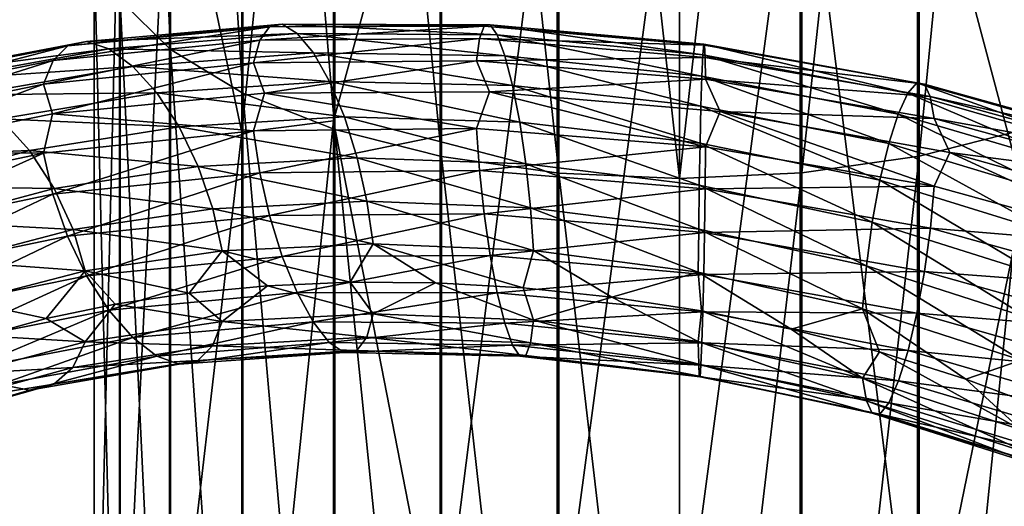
# Model space of a CAD drawing. Header units: metres. Extents: x -109 to 109, y -452 to 89.
# Tile 196 of 256: x -10 to 5, y -299 to -292. Entities that reach past the tile are written whole.
import ezdxf

# ---------------------------------------------------------------- set-up
doc = ezdxf.new("R2010")
doc.units = ezdxf.units.M
doc.layers.add('solid_K244270000C71_000_01', color=7, linetype='CONTINUOUS')
doc.layers.add('solid_k244270000c71_000_02', color=7, linetype='CONTINUOUS')

msp = doc.modelspace()

# ---------------------------------------------------------------- linework, layer by layer
at = {"layer": 'solid_K244270000C71_000_01'}
for points in [[(3.458888, -294.007446, 851.779907), (4.999055, -293.61554, 850.980896), (4.999055, -278.264099, 857.99884)], [(3.458888, -278.590027, 858.826965), (3.458888, -294.007446, 851.779907), (4.999055, -278.264099, 857.99884)], [(1.767249, -294.249634, 852.273621), (3.458888, -294.007446, 851.779907), (3.458888, -278.590027, 858.826965)], [(1.767249, -278.791412, 859.338623), (1.767249, -294.249634, 852.273621), (3.458888, -278.590027, 858.826965)], [(0, -294.331421, 852.440369), (1.767249, -294.249634, 852.273621), (1.767249, -278.791412, 859.338623)], [(0, -278.859467, 859.511475), (0, -294.331421, 852.440369), (1.767249, -278.791412, 859.338623)], [(4.980319, -281.735382, 841.461487), (4.980319, -294.578125, 834.86615), (3.437735, -288.75882, 837.007446)], [(0, -301.631439, 828.806213), (0, -288.295135, 836.430054), (1.744606, -288.54364, 836.504761)], [(0, -301.631439, 828.806213), (1.744606, -288.54364, 836.504761), (1.744606, -301.858368, 828.877502)], [(3.437735, -302.117523, 829.358582), (1.744606, -301.858368, 828.877502), (1.744606, -288.54364, 836.504761)], [(3.437735, -288.75882, 837.007446), (3.437735, -302.117523, 829.358582), (1.744606, -288.54364, 836.504761)], [(4.980319, -294.578125, 834.86615), (3.437735, -302.117523, 829.358582), (3.437735, -288.75882, 837.007446)], [(0.338644, -292.542999, 829.236572), (3.298955, -293.097717, 829.274292), (0.351875, -292.388763, 828.555542)], [(0.351875, -292.388763, 828.555542), (3.427845, -292.948639, 828.604065), (0.363131, -292.404694, 827.886414)], [(3.298955, -293.097717, 829.274292), (3.427845, -292.948639, 828.604065), (0.351875, -292.388763, 828.555542)], [(0.363131, -292.404694, 827.886414), (3.537498, -292.968994, 827.943665), (0.371809, -292.579498, 827.270569)], [(3.427845, -292.948639, 828.604065), (3.537498, -292.968994, 827.943665), (0.363131, -292.404694, 827.886414)], [(0.324385, -292.849426, 829.885559), (3.160056, -293.398651, 829.911011), (0.338644, -292.542999, 829.236572)], [(3.160056, -293.398651, 829.911011), (3.298955, -293.097717, 829.274292), (0.338644, -292.542999, 829.236572)], [(0.371809, -292.579498, 827.270569), (3.622036, -293.147339, 827.333923), (0.377393, -292.895325, 826.748352)], [(3.537498, -292.968994, 827.943665), (3.622036, -293.147339, 827.333923), (0.371809, -292.579498, 827.270569)], [(0.310132, -293.282776, 830.45752), (3.021206, -293.826538, 830.470398), (0.324385, -292.849426, 829.885559)], [(3.021206, -293.826538, 830.470398), (3.160056, -293.398651, 829.911011), (0.324385, -292.849426, 829.885559)], [(0.377393, -292.895325, 826.748352), (3.676432, -293.465515, 826.81488), (0.587797, -293.36145, 826.350037)], [(3.622036, -293.147339, 827.333923), (3.676432, -293.465515, 826.81488), (0.377393, -292.895325, 826.748352)], [(-2.744524, -293.077301, 826.748352), (0.587797, -293.36145, 826.350037), (0.377431, -293.871643, 826.139893)], [(3.298955, -293.097717, 829.274292), (6.157003, -293.919922, 829.74939), (3.427845, -292.948639, 828.604065)], [(3.427845, -292.948639, 828.604065), (6.397557, -293.787048, 829.106873), (3.537498, -292.968994, 827.943665)], [(6.157003, -293.919922, 829.74939), (6.397557, -293.787048, 829.106873), (3.427845, -292.948639, 828.604065)], [(3.537498, -292.968994, 827.943665), (6.602207, -293.821777, 828.469116), (3.622036, -293.147339, 827.333923)], [(6.397557, -293.787048, 829.106873), (6.602207, -293.821777, 828.469116), (3.537498, -292.968994, 827.943665)], [(3.160056, -293.398651, 829.911011), (5.897768, -294.203857, 830.355652), (3.298955, -293.097717, 829.274292)], [(5.897768, -294.203857, 830.355652), (6.157003, -293.919922, 829.74939), (3.298955, -293.097717, 829.274292)], [(3.622036, -293.147339, 827.333923), (6.759986, -294.01181, 827.875854), (3.676432, -293.465515, 826.81488)], [(6.602207, -293.821777, 828.469116), (6.759986, -294.01181, 827.875854), (3.622036, -293.147339, 827.333923)], [(0.296917, -293.817657, 830.907227), (2.892467, -294.356354, 830.907898), (0.310132, -293.282776, 830.45752)], [(2.892467, -294.356354, 830.907898), (3.021206, -293.826538, 830.470398), (0.310132, -293.282776, 830.45752)], [(0.587797, -293.36145, 826.350037), (3.676807, -294.442261, 826.20282), (0.377431, -293.871643, 826.139893)], [(0.587797, -293.36145, 826.350037), (3.905735, -293.953094, 826.447693), (3.676807, -294.442261, 826.20282)], [(3.676432, -293.465515, 826.81488), (3.905735, -293.953094, 826.447693), (0.587797, -293.36145, 826.350037)], [(3.021206, -293.826538, 830.470398), (5.638627, -294.615112, 830.88385), (3.160056, -293.398651, 829.911011)], [(5.638627, -294.615112, 830.88385), (5.897768, -294.203857, 830.355652), (3.160056, -293.398651, 829.911011)], [(3.676432, -293.465515, 826.81488), (6.861507, -294.338318, 827.366211), (3.905735, -293.953094, 826.447693)], [(6.759986, -294.01181, 827.875854), (6.861507, -294.338318, 827.366211), (3.676432, -293.465515, 826.81488)], [(3.458888, -308.799072, 843.499451), (4.999055, -308.343719, 842.734863), (4.999055, -293.61554, 850.980896)], [(3.458888, -294.007446, 851.779907), (3.458888, -308.799072, 843.499451), (4.999055, -293.61554, 850.980896)], [(0.285684, -294.424927, 831.196411), (2.783041, -294.95929, 831.186218), (0.296917, -293.817657, 830.907227)], [(2.783041, -294.95929, 831.186218), (2.892467, -294.356354, 830.907898), (0.296917, -293.817657, 830.907227)], [(0.377431, -293.871643, 826.139893), (3.676807, -294.442261, 826.20282), (0.371881, -294.479309, 826.086731)], [(2.892467, -294.356354, 830.907898), (5.398354, -295.129791, 831.29187), (3.021206, -293.826538, 830.470398)], [(5.398354, -295.129791, 831.29187), (5.638627, -294.615112, 830.88385), (3.021206, -293.826538, 830.470398)], [(1.767249, -309.080414, 843.971924), (3.458888, -308.799072, 843.499451), (3.458888, -294.007446, 851.779907)], [(1.767249, -294.249634, 852.273621), (1.767249, -309.080414, 843.971924), (3.458888, -294.007446, 851.779907)], [(3.905735, -293.953094, 826.447693), (6.862206, -295.318604, 826.748718), (3.676807, -294.442261, 826.20282)], [(3.905735, -293.953094, 826.447693), (7.097331, -294.84964, 827.03125), (6.862206, -295.318604, 826.748718)], [(6.861507, -294.338318, 827.366211), (7.097331, -294.84964, 827.03125), (3.905735, -293.953094, 826.447693)], [(0, -309.175476, 844.131531), (1.767249, -309.080414, 843.971924), (1.767249, -294.249634, 852.273621)], [(0, -294.331421, 852.440369), (0, -309.175476, 844.131531), (1.767249, -294.249634, 852.273621)], [(2.783041, -294.95929, 831.186218), (5.194127, -295.720154, 831.544373), (2.892467, -294.356354, 830.907898)], [(5.194127, -295.720154, 831.544373), (5.398354, -295.129791, 831.29187), (2.892467, -294.356354, 830.907898)], [(0.277034, -295.062225, 831.314697), (2.698778, -295.59314, 831.295654), (0.285684, -294.424927, 831.196411)], [(2.698778, -295.59314, 831.295654), (2.783041, -294.95929, 831.186218), (0.285684, -294.424927, 831.196411)], [(0.371881, -294.479309, 826.086731), (3.622737, -295.047913, 826.143127), (0.363231, -295.108795, 826.201538)], [(3.676807, -294.442261, 826.20282), (3.622737, -295.047913, 826.143127), (0.371881, -294.479309, 826.086731)], [(3.676807, -294.442261, 826.20282), (6.862206, -295.318604, 826.748718), (3.622737, -295.047913, 826.143127)], [(4.980319, -294.578125, 834.86615), (4.980319, -306.892273, 827.329834), (3.437735, -302.117523, 829.358582)], [(0.271484, -295.683167, 831.259338), (2.644709, -296.211884, 831.233826), (0.277034, -295.062225, 831.314697)], [(2.644709, -296.211884, 831.233826), (2.698778, -295.59314, 831.295654), (0.277034, -295.062225, 831.314697)], [(3.622737, -295.047913, 826.143127), (3.538475, -295.674072, 826.248962), (0.363231, -295.108795, 826.201538)], [(2.698778, -295.59314, 831.295654), (5.036863, -296.344635, 831.633118), (2.783041, -294.95929, 831.186218)], [(5.036863, -296.344635, 831.633118), (5.194127, -295.720154, 831.544373), (2.783041, -294.95929, 831.186218)], [(3.622737, -295.047913, 826.143127), (6.761294, -295.919098, 826.6745), (3.538475, -295.674072, 826.248962)], [(6.862206, -295.318604, 826.748718), (6.761294, -295.919098, 826.6745), (3.622737, -295.047913, 826.143127)], [(0.363231, -295.108795, 826.201538), (3.538475, -295.674072, 826.248962), (0.351998, -295.716034, 826.482361)], [(-2.109895, -295.371918, 831.639893), (-0.976268, -296.044922, 831.187439), (0.271484, -295.683167, 831.259338)], [(2.644709, -296.211884, 831.233826), (4.935951, -296.957703, 831.557129), (2.698778, -295.59314, 831.295654)], [(4.935951, -296.957703, 831.557129), (5.036863, -296.344635, 831.633118), (2.698778, -295.59314, 831.295654)], [(0.271484, -295.683167, 831.259338), (-0.976268, -296.044922, 831.187439), (0.317546, -296.243805, 831.027588)], [(0.271484, -295.683167, 831.259338), (0.317546, -296.243805, 831.027588), (1.610812, -296.507782, 830.972412)], [(0.271484, -295.683167, 831.259338), (1.610812, -296.507782, 830.972412), (2.644709, -296.211884, 831.233826)], [(0.351998, -295.716034, 826.482361), (3.429048, -296.276855, 826.518982), (0.338783, -296.25882, 826.921143)], [(3.538475, -295.674072, 826.248962), (3.429048, -296.276855, 826.518982), (0.351998, -295.716034, 826.482361)], [(3.538475, -295.674072, 826.248962), (6.604031, -296.536041, 826.759583), (3.429048, -296.276855, 826.518982)], [(6.761294, -295.919098, 826.6745), (6.604031, -296.536041, 826.759583), (3.538475, -295.674072, 826.248962)], [(2.644709, -296.211884, 831.233826), (1.610812, -296.507782, 830.972412), (2.888451, -296.836487, 831.021484)], [(2.644709, -296.211884, 831.233826), (2.888451, -296.836487, 831.021484), (4.137298, -297.229279, 831.173401)], [(2.644709, -296.211884, 831.233826), (4.137298, -297.229279, 831.173401), (4.935951, -296.957703, 831.557129)], [(0.271523, -296.68811, 830.633057), (2.645083, -297.216644, 830.604248), (0.317546, -296.243805, 831.027588)], [(2.645083, -297.216644, 830.604248), (1.610812, -296.507782, 830.972412), (0.317546, -296.243805, 831.027588)], [(0.338783, -296.25882, 826.921143), (3.300309, -296.814331, 826.94574), (0.32453, -296.705719, 827.482605)], [(3.429048, -296.276855, 826.518982), (3.300309, -296.814331, 826.94574), (0.338783, -296.25882, 826.921143)], [(3.429048, -296.276855, 826.518982), (6.399803, -297.126038, 827.003845), (3.300309, -296.814331, 826.94574)], [(6.604031, -296.536041, 826.759583), (6.399803, -297.126038, 827.003845), (3.429048, -296.276855, 826.518982)], [(2.645083, -297.216644, 830.604248), (2.888451, -296.836487, 831.021484), (1.610812, -296.507782, 830.972412)], [(2.699479, -297.542419, 830.074402), (2.645083, -297.216644, 830.604248), (0.271523, -296.68811, 830.633057)], [(0.277106, -297.011749, 830.099915), (2.699479, -297.542419, 830.074402), (0.271523, -296.68811, 830.633057)], [(0.32453, -296.705719, 827.482605), (3.16146, -297.255463, 827.494629), (0.310271, -297.027588, 828.124084)], [(3.300309, -296.814331, 826.94574), (3.16146, -297.255463, 827.494629), (0.32453, -296.705719, 827.482605)], [(2.645083, -297.216644, 830.604248), (4.936649, -297.964569, 830.922913), (2.888451, -296.836487, 831.021484)], [(4.936649, -297.964569, 830.922913), (4.137298, -297.229279, 831.173401), (2.888451, -296.836487, 831.021484)], [(3.300309, -296.814331, 826.94574), (6.15953, -297.647858, 827.401367), (3.16146, -297.255463, 827.494629)], [(6.399803, -297.126038, 827.003845), (6.15953, -297.647858, 827.401367), (3.300309, -296.814331, 826.94574)], [(2.784018, -297.720856, 829.456177), (2.699479, -297.542419, 830.074402), (0.277106, -297.011749, 830.099915)], [(0.285785, -297.186737, 829.475586), (2.784018, -297.720856, 829.456177), (0.277106, -297.011749, 830.099915)], [(0.310271, -297.027588, 828.124084), (3.02256, -297.571564, 828.124084), (0.297041, -297.195129, 828.802795)], [(3.16146, -297.255463, 827.494629), (3.02256, -297.571564, 828.124084), (0.310271, -297.027588, 828.124084)], [(4.935951, -296.957703, 831.557129), (4.137298, -297.229279, 831.173401), (5.35076, -297.686401, 831.425659)], [(2.89367, -297.733765, 828.791992), (2.784018, -297.720856, 829.456177), (0.285785, -297.186737, 829.475586)], [(0.297041, -297.195129, 828.802795), (2.89367, -297.733765, 828.791992), (0.285785, -297.186737, 829.475586)], [(3.02256, -297.571564, 828.124084), (2.89367, -297.733765, 828.791992), (0.297041, -297.195129, 828.802795)], [(5.038171, -298.298096, 830.40271), (4.936649, -297.964569, 830.922913), (2.645083, -297.216644, 830.604248)], [(2.699479, -297.542419, 830.074402), (5.038171, -298.298096, 830.40271), (2.645083, -297.216644, 830.604248)], [(3.16146, -297.255463, 827.494629), (5.900389, -298.071594, 827.919556), (3.02256, -297.571564, 828.124084)], [(6.15953, -297.647858, 827.401367), (5.900389, -298.071594, 827.919556), (3.16146, -297.255463, 827.494629)], [(4.936649, -297.964569, 830.922913), (5.35076, -297.686401, 831.425659), (4.137298, -297.229279, 831.173401)], [(5.19595, -298.488007, 829.801086), (5.038171, -298.298096, 830.40271), (2.699479, -297.542419, 830.074402)], [(2.784018, -297.720856, 829.456177), (5.19595, -298.488007, 829.801086), (2.699479, -297.542419, 830.074402)], [(3.02256, -297.571564, 828.124084), (5.641154, -298.369934, 828.51886), (2.89367, -297.733765, 828.791992)], [(5.900389, -298.071594, 827.919556), (5.641154, -298.369934, 828.51886), (3.02256, -297.571564, 828.124084)], [(5.400599, -298.515411, 829.159485), (5.19595, -298.488007, 829.801086), (2.784018, -297.720856, 829.456177)], [(2.89367, -297.733765, 828.791992), (5.400599, -298.515411, 829.159485), (2.784018, -297.720856, 829.456177)], [(5.641154, -298.369934, 828.51886), (5.400599, -298.515411, 829.159485), (2.89367, -297.733765, 828.791992)]]:
    msp.add_3dface(points, dxfattribs=at)
at = {"layer": 'solid_k244270000c71_000_02'}
for points in [[(-8.079568, -276.713196, 854.05835), (-7.353192, -292.465698, 848.636841), (-7.353192, -277.307892, 855.569336)], [(-8.079568, -276.713196, 854.05835), (-8.079568, -291.75058, 847.178955), (-7.353192, -292.465698, 848.636841)], [(-7.353192, -277.307892, 855.569336), (-6.304805, -293.098602, 849.927063), (-6.304805, -277.834229, 856.906555)], [(-7.353192, -277.307892, 855.569336), (-7.353192, -292.465698, 848.636841), (-6.304805, -293.098602, 849.927063)], [(-6.304805, -277.834229, 856.906555), (-4.980319, -293.621521, 850.993103), (-4.980319, -278.269104, 858.011475)], [(-6.304805, -277.834229, 856.906555), (-6.304805, -293.098602, 849.927063), (-4.980319, -293.621521, 850.993103)], [(-4.980319, -278.269104, 858.011475), (-3.437735, -294.011627, 851.78833), (-3.437735, -278.593506, 858.835693)], [(-4.980319, -278.269104, 858.011475), (-4.980319, -293.621521, 850.993103), (-3.437735, -294.011627, 851.78833)], [(-3.437735, -278.593506, 858.835693), (-1.744606, -294.25177, 852.277893), (-1.744606, -278.793213, 859.343079)], [(-3.437735, -278.593506, 858.835693), (-3.437735, -294.011627, 851.78833), (-1.744606, -294.25177, 852.277893)], [(-1.744606, -278.793213, 859.343079), (0, -294.331421, 852.440369), (0, -278.859467, 859.511475)], [(-1.744606, -278.793213, 859.343079), (-1.744606, -294.25177, 852.277893), (0, -294.331421, 852.440369)], [(-6.320303, -280.425415, 843.391479), (-6.320303, -293.664215, 836.752319), (-7.364774, -288.718567, 840.997803)], [(-4.999055, -280.424438, 842.082886), (-6.320303, -293.664215, 836.752319), (-6.320303, -280.425415, 843.391479)], [(-4.999055, -280.424438, 842.082886), (-4.999055, -293.498657, 835.483521), (-6.320303, -293.664215, 836.752319)], [(-3.458888, -287.849792, 837.488098), (-4.999055, -293.498657, 835.483521), (-4.999055, -280.424438, 842.082886)], [(-3.458888, -287.849792, 837.488098), (-3.458888, -301.395508, 829.820129), (-4.999055, -293.498657, 835.483521)], [(-1.767249, -288.082214, 836.749634), (-3.458888, -301.395508, 829.820129), (-3.458888, -287.849792, 837.488098)], [(-1.767249, -288.082214, 836.749634), (-1.767249, -301.491913, 829.112488), (-3.458888, -301.395508, 829.820129)], [(-1.767249, -288.082214, 836.749634), (0, -288.295135, 836.430054), (-1.767249, -301.491913, 829.112488)], [(-1.767249, -301.491913, 829.112488), (0, -288.295135, 836.430054), (0, -301.631439, 828.806213)], [(-7.364774, -288.718567, 840.997803), (-8.086726, -303.486206, 834.577942), (-8.086726, -289.43457, 842.45752)], [(-7.364774, -288.718567, 840.997803), (-7.364774, -302.654327, 833.18103), (-8.086726, -303.486206, 834.577942)], [(-6.320303, -293.664215, 836.752319), (-7.364774, -302.654327, 833.18103), (-7.364774, -288.718567, 840.997803)], [(-8.086726, -289.43457, 842.45752), (-8.454546, -304.37674, 836.073364), (-8.454546, -290.20108, 844.020081)], [(-8.086726, -289.43457, 842.45752), (-8.086726, -303.486206, 834.577942), (-8.454546, -304.37674, 836.073364)], [(-8.454546, -290.20108, 844.020081), (-8.452125, -305.286957, 837.601807), (-8.452125, -290.984528, 845.617249)], [(-8.454546, -290.20108, 844.020081), (-8.454546, -304.37674, 836.073364), (-8.452125, -305.286957, 837.601807)], [(-8.452125, -290.984528, 845.617249), (-8.079568, -306.176971, 839.096313), (-8.079568, -291.75058, 847.178955)], [(-8.452125, -290.984528, 845.617249), (-8.452125, -305.286957, 837.601807), (-8.079568, -306.176971, 839.096313)], [(-8.079568, -291.75058, 847.178955), (-7.353192, -307.007813, 840.491516), (-7.353192, -292.465698, 848.636841)], [(-8.079568, -291.75058, 847.178955), (-8.079568, -306.176971, 839.096313), (-7.353192, -307.007813, 840.491516)], [(-5.920223, -292.137726, 829.201904), (-6.061704, -292.330017, 828.605774), (-9.047773, -292.624817, 829.981934)], [(-8.836597, -292.41214, 830.552673), (-5.920223, -292.137726, 829.201904), (-9.047773, -292.624817, 829.981934)], [(-5.736712, -292.101074, 829.845703), (-5.920223, -292.137726, 829.201904), (-8.836597, -292.41214, 830.552673)], [(-8.562688, -292.351044, 831.163086), (-5.736712, -292.101074, 829.845703), (-8.836597, -292.41214, 830.552673)], [(-5.521007, -292.232452, 830.497192), (-5.736712, -292.101074, 829.845703), (-8.562688, -292.351044, 831.163086)], [(-2.822144, -292.129242, 828.305847), (-2.889587, -292.308746, 827.69458), (-6.061704, -292.330017, 828.605774)], [(-5.920223, -292.137726, 829.201904), (-2.822144, -292.129242, 828.305847), (-6.061704, -292.330017, 828.605774)], [(-5.736712, -292.101074, 829.845703), (-2.734665, -292.107849, 828.969421), (-5.920223, -292.137726, 829.201904)], [(-2.734665, -292.107849, 828.969421), (-2.822144, -292.129242, 828.305847), (-5.920223, -292.137726, 829.201904)], [(-2.631839, -292.256134, 829.644226), (-2.734665, -292.107849, 828.969421), (-5.736712, -292.101074, 829.845703)], [(-5.521007, -292.232452, 830.497192), (-2.631839, -292.256134, 829.644226), (-5.736712, -292.101074, 829.845703)], [(-2.822144, -292.129242, 828.305847), (0.363131, -292.404694, 827.886414), (-2.889587, -292.308746, 827.69458)], [(-2.734665, -292.107849, 828.969421), (0.351875, -292.388763, 828.555542), (-2.822144, -292.129242, 828.305847)], [(0.351875, -292.388763, 828.555542), (0.363131, -292.404694, 827.886414), (-2.822144, -292.129242, 828.305847)], [(0.338644, -292.542999, 829.236572), (0.351875, -292.388763, 828.555542), (-2.734665, -292.107849, 828.969421)], [(-2.631839, -292.256134, 829.644226), (0.338644, -292.542999, 829.236572), (-2.734665, -292.107849, 828.969421)], [(-8.562688, -292.351044, 831.163086), (-8.836597, -292.41214, 830.552673), (-11.47948, -292.930511, 832.328918)], [(-11.123649, -292.836487, 832.89325), (-8.562688, -292.351044, 831.163086), (-11.47948, -292.930511, 832.328918)], [(-8.240723, -292.455322, 831.774963), (-8.562688, -292.351044, 831.163086), (-11.123649, -292.836487, 832.89325)], [(-6.061704, -292.330017, 828.605774), (-6.152739, -292.658905, 828.096558), (-9.183653, -292.968781, 829.488525)], [(-9.047773, -292.624817, 829.981934), (-6.061704, -292.330017, 828.605774), (-9.183653, -292.968781, 829.488525)], [(-8.240723, -292.455322, 831.774963), (-5.521007, -292.232452, 830.497192), (-8.562688, -292.351044, 831.163086)], [(-5.28855, -292.515442, 831.114624), (-5.521007, -292.232452, 830.497192), (-8.240723, -292.455322, 831.774963)], [(-2.889587, -292.308746, 827.69458), (-2.932983, -292.628174, 827.175659), (-6.152739, -292.658905, 828.096558)], [(-6.061704, -292.330017, 828.605774), (-2.889587, -292.308746, 827.69458), (-6.152739, -292.658905, 828.096558)], [(-2.521028, -292.556488, 830.286743), (-2.631839, -292.256134, 829.644226), (-5.521007, -292.232452, 830.497192)], [(-5.28855, -292.515442, 831.114624), (-2.521028, -292.556488, 830.286743), (-5.521007, -292.232452, 830.497192)], [(-2.889587, -292.308746, 827.69458), (0.371809, -292.579498, 827.270569), (-2.932983, -292.628174, 827.175659)], [(0.363131, -292.404694, 827.886414), (0.371809, -292.579498, 827.270569), (-2.889587, -292.308746, 827.69458)], [(0.324385, -292.849426, 829.885559), (0.338644, -292.542999, 829.236572), (-2.631839, -292.256134, 829.644226)], [(-2.521028, -292.556488, 830.286743), (0.324385, -292.849426, 829.885559), (-2.631839, -292.256134, 829.644226)], [(-8.836597, -292.41214, 830.552673), (-9.047773, -292.624817, 829.981934), (-11.753816, -293.170563, 831.793091)], [(-11.47948, -292.930511, 832.328918), (-8.836597, -292.41214, 830.552673), (-11.753816, -293.170563, 831.793091)], [(-10.705389, -292.904236, 833.450317), (-8.240723, -292.455322, 831.774963), (-11.123649, -292.836487, 832.89325)], [(-7.893755, -292.710266, 832.349487), (-8.240723, -292.455322, 831.774963), (-10.705389, -292.904236, 833.450317)], [(-7.893755, -292.710266, 832.349487), (-5.28855, -292.515442, 831.114624), (-8.240723, -292.455322, 831.774963)], [(-7.353192, -292.465698, 848.636841), (-6.304805, -307.743134, 841.726257), (-6.304805, -293.098602, 849.927063)], [(-7.353192, -292.465698, 848.636841), (-7.353192, -307.007813, 840.491516), (-6.304805, -307.743134, 841.726257)], [(-9.047773, -292.624817, 829.981934), (-9.183653, -292.968781, 829.488525), (-11.930334, -293.534668, 831.32135)], [(-11.753816, -293.170563, 831.793091), (-9.047773, -292.624817, 829.981934), (-11.930334, -293.534668, 831.32135)], [(-5.056177, -292.926361, 831.655334), (-5.28855, -292.515442, 831.114624), (-7.893755, -292.710266, 832.349487)], [(-6.152739, -292.658905, 828.096558), (-2.932983, -292.628174, 827.175659), (-5.994504, -293.09552, 827.644287)], [(-2.932983, -292.628174, 827.175659), (-2.744524, -293.077301, 826.748352), (-5.994504, -293.09552, 827.644287)], [(-2.410257, -292.984131, 830.852539), (-2.521028, -292.556488, 830.286743), (-5.28855, -292.515442, 831.114624)], [(-5.056177, -292.926361, 831.655334), (-2.410257, -292.984131, 830.852539), (-5.28855, -292.515442, 831.114624)], [(0.371809, -292.579498, 827.270569), (0.377393, -292.895325, 826.748352), (-2.932983, -292.628174, 827.175659)], [(-2.932983, -292.628174, 827.175659), (0.377393, -292.895325, 826.748352), (-2.744524, -293.077301, 826.748352)], [(0.310132, -293.282776, 830.45752), (0.324385, -292.849426, 829.885559), (-2.521028, -292.556488, 830.286743)], [(-2.410257, -292.984131, 830.852539), (0.310132, -293.282776, 830.45752), (-2.521028, -292.556488, 830.286743)], [(-10.254648, -293.121429, 833.965271), (-7.893755, -292.710266, 832.349487), (-10.705389, -292.904236, 833.450317)], [(-7.546913, -293.094208, 832.847107), (-7.893755, -292.710266, 832.349487), (-10.254648, -293.121429, 833.965271)], [(-9.183653, -292.968781, 829.488525), (-6.152739, -292.658905, 828.096558), (-9.057184, -293.397583, 829.014404)], [(-6.152739, -292.658905, 828.096558), (-5.994504, -293.09552, 827.644287), (-9.057184, -293.397583, 829.014404)], [(-7.546913, -293.094208, 832.847107), (-5.056177, -292.926361, 831.655334), (-7.893755, -292.710266, 832.349487)], [(-4.840724, -293.441406, 832.076355), (-5.056177, -292.926361, 831.655334), (-7.546913, -293.094208, 832.847107)], [(-2.307551, -293.514038, 831.296753), (-2.410257, -292.984131, 830.852539), (-5.056177, -292.926361, 831.655334)], [(-4.840724, -293.441406, 832.076355), (-2.307551, -293.514038, 831.296753), (-5.056177, -292.926361, 831.655334)], [(0.377393, -292.895325, 826.748352), (0.587797, -293.36145, 826.350037), (-2.744524, -293.077301, 826.748352)], [(-11.930334, -293.534668, 831.32135), (-9.183653, -292.968781, 829.488525), (-11.834192, -293.959076, 830.825684)], [(-9.183653, -292.968781, 829.488525), (-9.057184, -293.397583, 829.014404), (-11.834192, -293.959076, 830.825684)], [(-5.994504, -293.09552, 827.644287), (-2.744524, -293.077301, 826.748352), (-2.933281, -293.607208, 826.568909)], [(-2.744524, -293.077301, 826.748352), (0.377431, -293.871643, 826.139893), (-2.933281, -293.607208, 826.568909)], [(0.296917, -293.817657, 830.907227), (0.310132, -293.282776, 830.45752), (-2.410257, -292.984131, 830.852539)], [(-2.307551, -293.514038, 831.296753), (0.296917, -293.817657, 830.907227), (-2.410257, -292.984131, 830.852539)], [(-9.804071, -293.468903, 834.403015), (-7.546913, -293.094208, 832.847107), (-10.254648, -293.121429, 833.965271)], [(-7.225324, -293.585144, 833.228149), (-7.546913, -293.094208, 832.847107), (-9.804071, -293.468903, 834.403015)], [(-9.057184, -293.397583, 829.014404), (-5.994504, -293.09552, 827.644287), (-6.153365, -293.64386, 827.489685)], [(-7.225324, -293.585144, 833.228149), (-4.840724, -293.441406, 832.076355), (-7.546913, -293.094208, 832.847107)], [(-6.304805, -293.098602, 849.927063), (-4.980319, -308.350677, 842.746521), (-4.980319, -293.621521, 850.993103)], [(-6.304805, -293.098602, 849.927063), (-6.304805, -307.743134, 841.726257), (-4.980319, -308.350677, 842.746521)], [(-5.994504, -293.09552, 827.644287), (-2.933281, -293.607208, 826.568909), (-6.153365, -293.64386, 827.489685)], [(-11.834192, -293.959076, 830.825684), (-9.057184, -293.397583, 829.014404), (-9.184588, -293.962646, 828.879761)], [(-9.386301, -293.927277, 834.72821), (-9.804071, -293.468903, 834.403015), (-11.760148, -294.022644, 836.28186)], [(-9.386301, -293.927277, 834.72821), (-7.225324, -293.585144, 833.228149), (-9.804071, -293.468903, 834.403015)], [(-9.057184, -293.397583, 829.014404), (-6.153365, -293.64386, 827.489685), (-9.184588, -293.962646, 828.879761)], [(-4.657592, -294.032867, 832.341553), (-4.840724, -293.441406, 832.076355), (-7.225324, -293.585144, 833.228149)], [(-4.999055, -293.498657, 835.483521), (-6.320303, -306.358917, 829.124207), (-6.320303, -293.664215, 836.752319)], [(-4.999055, -293.498657, 835.483521), (-4.999055, -306.035187, 827.912415), (-6.320303, -306.358917, 829.124207)], [(-3.458888, -301.395508, 829.820129), (-4.999055, -306.035187, 827.912415), (-4.999055, -293.498657, 835.483521)], [(-2.220253, -294.117432, 831.581543), (-2.307551, -293.514038, 831.296753), (-4.840724, -293.441406, 832.076355)], [(-4.657592, -294.032867, 832.341553), (-2.220253, -294.117432, 831.581543), (-4.840724, -293.441406, 832.076355)], [(-6.951979, -294.157104, 833.459229), (-7.225324, -293.585144, 833.228149), (-9.386301, -293.927277, 834.72821)], [(-9.184588, -293.962646, 828.879761), (-6.153365, -293.64386, 827.489685), (-9.049524, -294.55835, 828.797668)], [(-6.153365, -293.64386, 827.489685), (-6.062877, -294.246429, 827.42511), (-9.049524, -294.55835, 828.797668)], [(-6.951979, -294.157104, 833.459229), (-4.657592, -294.032867, 832.341553), (-7.225324, -293.585144, 833.228149)], [(-6.153365, -293.64386, 827.489685), (-2.933281, -293.607208, 826.568909), (-6.062877, -294.246429, 827.42511)], [(-2.933281, -293.607208, 826.568909), (-2.890146, -294.213837, 826.514099), (-6.062877, -294.246429, 827.42511)], [(-4.980319, -293.621521, 850.993103), (-3.437735, -308.803894, 843.507507), (-3.437735, -294.011627, 851.78833)], [(-4.980319, -293.621521, 850.993103), (-4.980319, -308.350677, 842.746521), (-3.437735, -308.803894, 843.507507)], [(-2.933281, -293.607208, 826.568909), (0.377431, -293.871643, 826.139893), (-2.890146, -294.213837, 826.514099)], [(0.285684, -294.424927, 831.196411), (0.296917, -293.817657, 830.907227), (-2.307551, -293.514038, 831.296753)], [(-2.220253, -294.117432, 831.581543), (0.285684, -294.424927, 831.196411), (-2.307551, -293.514038, 831.296753)], [(-6.320303, -293.664215, 836.752319), (-6.320303, -306.358917, 829.124207), (-7.364774, -302.654327, 833.18103)], [(-11.259026, -294.441101, 836.537354), (-9.386301, -293.927277, 834.72821), (-11.760148, -294.022644, 836.28186)], [(-9.031203, -294.472809, 834.911682), (-9.386301, -293.927277, 834.72821), (-11.259026, -294.441101, 836.537354)], [(-9.031203, -294.472809, 834.911682), (-6.951979, -294.157104, 833.459229), (-9.386301, -293.927277, 834.72821)], [(0.377431, -293.871643, 826.139893), (0.371881, -294.479309, 826.086731), (-2.890146, -294.213837, 826.514099)], [(-11.834192, -293.959076, 830.825684), (-9.184588, -293.962646, 828.879761), (-11.931549, -294.540283, 830.709045)], [(-11.931549, -294.540283, 830.709045), (-9.184588, -293.962646, 828.879761), (-11.75609, -295.126587, 830.602295)], [(-9.184588, -293.962646, 828.879761), (-9.049524, -294.55835, 828.797668), (-11.75609, -295.126587, 830.602295)], [(-4.516573, -294.659088, 832.441895), (-4.657592, -294.032867, 832.341553), (-6.951979, -294.157104, 833.459229)], [(-2.15303, -294.752106, 831.696838), (-2.220253, -294.117432, 831.581543), (-4.657592, -294.032867, 832.341553)], [(-4.516573, -294.659088, 832.441895), (-2.15303, -294.752106, 831.696838), (-4.657592, -294.032867, 832.341553)], [(-3.437735, -294.011627, 851.78833), (-1.744606, -309.082886, 843.976013), (-1.744606, -294.25177, 852.277893)], [(-3.437735, -294.011627, 851.78833), (-3.437735, -308.803894, 843.507507), (-1.744606, -309.082886, 843.976013)], [(-6.741493, -294.769379, 833.533264), (-6.951979, -294.157104, 833.459229), (-9.031203, -294.472809, 834.911682)], [(-6.741493, -294.769379, 833.533264), (-4.516573, -294.659088, 832.441895), (-6.951979, -294.157104, 833.459229)], [(-6.062877, -294.246429, 827.42511), (-2.890146, -294.213837, 826.514099), (-5.921858, -294.865082, 827.521729)], [(-2.890146, -294.213837, 826.514099), (-2.822923, -294.84079, 826.625793), (-5.921858, -294.865082, 827.521729)], [(-2.890146, -294.213837, 826.514099), (0.371881, -294.479309, 826.086731), (-2.822923, -294.84079, 826.625793)], [(0.277034, -295.062225, 831.314697), (0.285684, -294.424927, 831.196411), (-2.220253, -294.117432, 831.581543)], [(-2.15303, -294.752106, 831.696838), (0.277034, -295.062225, 831.314697), (-2.220253, -294.117432, 831.581543)], [(-9.049524, -294.55835, 828.797668), (-6.062877, -294.246429, 827.42511), (-8.839038, -295.16333, 828.867737)], [(-6.062877, -294.246429, 827.42511), (-5.921858, -294.865082, 827.521729), (-8.839038, -295.16333, 828.867737)], [(-1.744606, -294.25177, 852.277893), (0, -309.175476, 844.131531), (0, -294.331421, 852.440369)], [(-1.744606, -294.25177, 852.277893), (-1.744606, -309.082886, 843.976013), (0, -309.175476, 844.131531)], [(-10.833079, -294.954254, 836.661133), (-9.031203, -294.472809, 834.911682), (-11.259026, -294.441101, 836.537354)], [(-8.757764, -295.066132, 834.948792), (-9.031203, -294.472809, 834.911682), (-10.833079, -294.954254, 836.661133)], [(-8.757764, -295.066132, 834.948792), (-6.741493, -294.769379, 833.533264), (-9.031203, -294.472809, 834.911682)], [(0.371881, -294.479309, 826.086731), (0.363231, -295.108795, 826.201538), (-2.822923, -294.84079, 826.625793)], [(-11.75609, -295.126587, 830.602295), (-9.049524, -294.55835, 828.797668), (-11.482651, -295.713013, 830.635071)], [(-9.049524, -294.55835, 828.797668), (-8.839038, -295.16333, 828.867737), (-11.482651, -295.713013, 830.635071)], [(-6.606429, -295.377106, 833.449951), (-6.741493, -294.769379, 833.533264), (-8.757764, -295.066132, 834.948792)], [(-4.426085, -295.274384, 832.375549), (-4.516573, -294.659088, 832.441895), (-6.741493, -294.769379, 833.533264)], [(-6.606429, -295.377106, 833.449951), (-4.426085, -295.274384, 832.375549), (-6.741493, -294.769379, 833.533264)], [(-2.109895, -295.371918, 831.639893), (-2.15303, -294.752106, 831.696838), (-4.516573, -294.659088, 832.441895)], [(-4.426085, -295.274384, 832.375549), (-2.109895, -295.371918, 831.639893), (-4.516573, -294.659088, 832.441895)], [(0.271484, -295.683167, 831.259338), (0.277034, -295.062225, 831.314697), (-2.15303, -294.752106, 831.696838)], [(-2.109895, -295.371918, 831.639893), (0.271484, -295.683167, 831.259338), (-2.15303, -294.752106, 831.696838)], [(-8.839038, -295.16333, 828.867737), (-5.921858, -294.865082, 827.521729), (-8.565693, -295.734802, 829.090698)], [(-5.921858, -294.865082, 827.521729), (-5.738726, -295.456329, 827.778687), (-8.565693, -295.734802, 829.090698)], [(-5.921858, -294.865082, 827.521729), (-2.822923, -294.84079, 826.625793), (-5.738726, -295.456329, 827.778687)], [(-2.822923, -294.84079, 826.625793), (-2.735625, -295.444122, 826.902222), (-5.738726, -295.456329, 827.778687)], [(-2.822923, -294.84079, 826.625793), (0.363231, -295.108795, 826.201538), (-2.735625, -295.444122, 826.902222)], [(-10.505084, -295.524261, 836.651855), (-8.757764, -295.066132, 834.948792), (-10.833079, -294.954254, 836.661133)], [(-8.582304, -295.663422, 834.841431), (-8.757764, -295.066132, 834.948792), (-10.505084, -295.524261, 836.651855)], [(-8.582304, -295.663422, 834.841431), (-6.606429, -295.377106, 833.449951), (-8.757764, -295.066132, 834.948792)], [(-11.482651, -295.713013, 830.635071), (-8.839038, -295.16333, 828.867737), (-11.127553, -296.25766, 830.810608)], [(-8.839038, -295.16333, 828.867737), (-8.565693, -295.734802, 829.090698), (-11.127553, -296.25766, 830.810608)], [(0.363231, -295.108795, 826.201538), (0.351998, -295.716034, 826.482361), (-2.735625, -295.444122, 826.902222)], [(-6.606429, -295.377106, 833.449951), (-4.75731, -295.830292, 832.296204), (-4.426085, -295.274384, 832.375549)], [(-4.426085, -295.274384, 832.375549), (-4.75731, -295.830292, 832.296204), (-3.522135, -295.839905, 831.822388)], [(-4.426085, -295.274384, 832.375549), (-3.522135, -295.839905, 831.822388), (-2.259077, -295.910736, 831.452393)], [(-4.426085, -295.274384, 832.375549), (-2.259077, -295.910736, 831.452393), (-2.109895, -295.371918, 831.639893)], [(-8.582304, -295.663422, 834.841431), (-7.081638, -295.985413, 833.53717), (-6.606429, -295.377106, 833.449951)], [(-8.565693, -295.734802, 829.090698), (-5.738726, -295.456329, 827.778687), (-8.244105, -296.232361, 829.46167)], [(-5.738726, -295.456329, 827.778687), (-5.523273, -295.978729, 828.189209), (-8.244105, -296.232361, 829.46167)], [(-6.606429, -295.377106, 833.449951), (-7.081638, -295.985413, 833.53717), (-5.948571, -295.87973, 832.869507)], [(-6.606429, -295.377106, 833.449951), (-5.948571, -295.87973, 832.869507), (-4.75731, -295.830292, 832.296204)], [(-5.738726, -295.456329, 827.778687), (-2.735625, -295.444122, 826.902222), (-5.523273, -295.978729, 828.189209)], [(-2.735625, -295.444122, 826.902222), (-2.632919, -295.981842, 827.335632), (-5.523273, -295.978729, 828.189209)], [(-2.735625, -295.444122, 826.902222), (0.351998, -295.716034, 826.482361), (-2.632919, -295.981842, 827.335632)], [(-2.109895, -295.371918, 831.639893), (-2.259077, -295.910736, 831.452393), (-0.976268, -296.044922, 831.187439)], [(-10.294618, -296.108704, 836.514221), (-8.582304, -295.663422, 834.841431), (-10.505084, -295.524261, 836.651855)], [(-11.127553, -296.25766, 830.810608), (-8.565693, -295.734802, 829.090698), (-10.709783, -296.721619, 831.126343)], [(-8.565693, -295.734802, 829.090698), (-8.244105, -296.232361, 829.46167), (-10.709783, -296.721619, 831.126343)], [(-10.294618, -296.108704, 836.514221), (-9.145075, -296.352722, 835.144165), (-8.582304, -295.663422, 834.841431)], [(-8.582304, -295.663422, 834.841431), (-9.145075, -296.352722, 835.144165), (-8.150234, -296.14444, 834.297424)], [(-8.582304, -295.663422, 834.841431), (-8.150234, -296.14444, 834.297424), (-7.081638, -295.985413, 833.53717)], [(0.351998, -295.716034, 826.482361), (0.338783, -296.25882, 826.921143), (-2.632919, -295.981842, 827.335632)], [(-6.607364, -296.396088, 832.825806), (-5.948571, -295.87973, 832.869507), (-7.081638, -295.985413, 833.53717)], [(-6.607364, -296.396088, 832.825806), (-4.426712, -296.286469, 831.751953), (-5.948571, -295.87973, 832.869507)], [(-4.426712, -296.286469, 831.751953), (-4.75731, -295.830292, 832.296204), (-5.948571, -295.87973, 832.869507)], [(-4.426712, -296.286469, 831.751953), (-3.522135, -295.839905, 831.822388), (-4.75731, -295.830292, 832.296204)], [(-4.426712, -296.286469, 831.751953), (-2.110193, -296.379272, 831.015625), (-3.522135, -295.839905, 831.822388)], [(-2.110193, -296.379272, 831.015625), (-2.259077, -295.910736, 831.452393), (-3.522135, -295.839905, 831.822388)], [(-2.110193, -296.379272, 831.015625), (-0.976268, -296.044922, 831.187439), (-2.259077, -295.910736, 831.452393)], [(-8.244105, -296.232361, 829.46167), (-5.523273, -295.978729, 828.189209), (-7.897263, -296.628082, 829.949951)], [(-6.607364, -296.396088, 832.825806), (-7.081638, -295.985413, 833.53717), (-8.150234, -296.14444, 834.297424)], [(-5.523273, -295.978729, 828.189209), (-5.2909, -296.402466, 828.719849), (-7.897263, -296.628082, 829.949951)], [(-5.523273, -295.978729, 828.189209), (-2.632919, -295.981842, 827.335632), (-5.2909, -296.402466, 828.719849)], [(-2.632919, -295.981842, 827.335632), (-2.522148, -296.422852, 827.890991), (-5.2909, -296.402466, 828.719849)], [(-2.632919, -295.981842, 827.335632), (0.338783, -296.25882, 826.921143), (-2.522148, -296.422852, 827.890991)], [(-2.110193, -296.379272, 831.015625), (0.271523, -296.68811, 830.633057), (-0.976268, -296.044922, 831.187439)], [(0.271523, -296.68811, 830.633057), (0.317546, -296.243805, 831.027588), (-0.976268, -296.044922, 831.187439)], [(-10.294618, -296.108704, 836.514221), (-10.054448, -296.605042, 836.068298), (-9.145075, -296.352722, 835.144165)], [(-8.583519, -296.691345, 834.215576), (-8.150234, -296.14444, 834.297424), (-9.145075, -296.352722, 835.144165)], [(-8.583519, -296.691345, 834.215576), (-6.607364, -296.396088, 832.825806), (-8.150234, -296.14444, 834.297424)], [(-10.709783, -296.721619, 831.126343), (-8.244105, -296.232361, 829.46167), (-10.259205, -297.079437, 831.555664)], [(-8.244105, -296.232361, 829.46167), (-7.897263, -296.628082, 829.949951), (-10.259205, -297.079437, 831.555664)], [(-8.583519, -296.691345, 834.215576), (-9.145075, -296.352722, 835.144165), (-10.054448, -296.605042, 836.068298)], [(-4.517746, -296.622681, 831.232178), (-4.426712, -296.286469, 831.751953), (-6.607364, -296.396088, 832.825806)], [(-4.517746, -296.622681, 831.232178), (-2.153589, -296.706421, 830.48584), (-4.426712, -296.286469, 831.751953)], [(-2.153589, -296.706421, 830.48584), (-2.110193, -296.379272, 831.015625), (-4.426712, -296.286469, 831.751953)], [(0.338783, -296.25882, 826.921143), (0.32453, -296.705719, 827.482605), (-2.522148, -296.422852, 827.890991)], [(-6.743243, -296.746552, 832.322327), (-6.607364, -296.396088, 832.825806), (-8.583519, -296.691345, 834.215576)], [(-7.897263, -296.628082, 829.949951), (-5.2909, -296.402466, 828.719849), (-7.550294, -296.896729, 830.51825)], [(-5.2909, -296.402466, 828.719849), (-5.058443, -296.700165, 829.330383), (-7.550294, -296.896729, 830.51825)], [(-6.743243, -296.746552, 832.322327), (-4.517746, -296.622681, 831.232178), (-6.607364, -296.396088, 832.825806)], [(-5.2909, -296.402466, 828.719849), (-2.522148, -296.422852, 827.890991), (-5.058443, -296.700165, 829.330383)], [(-2.522148, -296.422852, 827.890991), (-2.411337, -296.738525, 828.526184), (-5.058443, -296.700165, 829.330383)], [(-2.522148, -296.422852, 827.890991), (0.32453, -296.705719, 827.482605), (-2.411337, -296.738525, 828.526184)], [(-2.153589, -296.706421, 830.48584), (0.277106, -297.011749, 830.099915), (-2.110193, -296.379272, 831.015625)], [(0.277106, -297.011749, 830.099915), (0.271523, -296.68811, 830.633057), (-2.110193, -296.379272, 831.015625)], [(-10.296075, -297.147369, 835.885742), (-8.583519, -296.691345, 834.215576), (-10.054448, -296.605042, 836.068298)], [(-10.259205, -297.079437, 831.555664), (-7.897263, -296.628082, 829.949951), (-9.808464, -297.308899, 832.065247)], [(-7.897263, -296.628082, 829.949951), (-7.550294, -296.896729, 830.51825), (-9.808464, -297.308899, 832.065247)], [(-4.659227, -296.814972, 830.627686), (-4.517746, -296.622681, 831.232178), (-6.743243, -296.746552, 832.322327)], [(-4.659227, -296.814972, 830.627686), (-2.221033, -296.886078, 829.866089), (-4.517746, -296.622681, 831.232178)], [(-2.221033, -296.886078, 829.866089), (-2.153589, -296.706421, 830.48584), (-4.517746, -296.622681, 831.232178)], [(-8.760037, -297.060944, 833.734375), (-8.583519, -296.691345, 834.215576), (-10.296075, -297.147369, 835.885742)], [(-8.760037, -297.060944, 833.734375), (-6.743243, -296.746552, 832.322327), (-8.583519, -296.691345, 834.215576)], [(-6.95442, -296.958954, 831.743286), (-6.743243, -296.746552, 832.322327), (-8.760037, -297.060944, 833.734375)], [(-7.550294, -296.896729, 830.51825), (-5.058443, -296.700165, 829.330383), (-7.228329, -297.013, 831.128784)], [(-5.058443, -296.700165, 829.330383), (-4.842737, -296.844299, 829.97998), (-7.228329, -297.013, 831.128784)], [(-6.95442, -296.958954, 831.743286), (-4.659227, -296.814972, 830.627686), (-6.743243, -296.746552, 832.322327)], [(-5.058443, -296.700165, 829.330383), (-2.411337, -296.738525, 828.526184), (-4.842737, -296.844299, 829.97998)], [(-2.411337, -296.738525, 828.526184), (-2.308511, -296.899994, 829.198792), (-4.842737, -296.844299, 829.97998)], [(0.32453, -296.705719, 827.482605), (0.310271, -297.027588, 828.124084), (-2.411337, -296.738525, 828.526184)], [(-2.411337, -296.738525, 828.526184), (0.310271, -297.027588, 828.124084), (-2.308511, -296.899994, 829.198792)], [(-2.221033, -296.886078, 829.866089), (0.285785, -297.186737, 829.475586), (-2.153589, -296.706421, 830.48584)], [(0.285785, -297.186737, 829.475586), (0.277106, -297.011749, 830.099915), (-2.153589, -296.706421, 830.48584)], [(-9.808464, -297.308899, 832.065247), (-7.550294, -296.896729, 830.51825), (-9.390204, -297.387634, 832.621704)], [(-7.550294, -296.896729, 830.51825), (-7.228329, -297.013, 831.128784), (-9.390204, -297.387634, 832.621704)], [(-7.228329, -297.013, 831.128784), (-4.842737, -296.844299, 829.97998), (-6.95442, -296.958954, 831.743286)], [(-4.842737, -296.844299, 829.97998), (-4.659227, -296.814972, 830.627686), (-6.95442, -296.958954, 831.743286)], [(-4.842737, -296.844299, 829.97998), (-2.308511, -296.899994, 829.198792), (-4.659227, -296.814972, 830.627686)], [(-2.308511, -296.899994, 829.198792), (-2.221033, -296.886078, 829.866089), (-4.659227, -296.814972, 830.627686)], [(-2.308511, -296.899994, 829.198792), (0.297041, -297.195129, 828.802795), (-2.221033, -296.886078, 829.866089)], [(0.310271, -297.027588, 828.124084), (0.297041, -297.195129, 828.802795), (-2.308511, -296.899994, 829.198792)], [(0.297041, -297.195129, 828.802795), (0.285785, -297.186737, 829.475586), (-2.221033, -296.886078, 829.866089)], [(-10.507813, -297.540283, 835.432007), (-8.760037, -297.060944, 833.734375), (-10.296075, -297.147369, 835.885742)], [(-9.034373, -297.300354, 833.19043), (-8.760037, -297.060944, 833.734375), (-10.507813, -297.540283, 835.432007)], [(-9.390204, -297.387634, 832.621704), (-7.228329, -297.013, 831.128784), (-9.034373, -297.300354, 833.19043)], [(-9.034373, -297.300354, 833.19043), (-6.95442, -296.958954, 831.743286), (-8.760037, -297.060944, 833.734375)], [(-7.228329, -297.013, 831.128784), (-6.95442, -296.958954, 831.743286), (-9.034373, -297.300354, 833.19043)], [(-9.808464, -297.308899, 832.065247), (-9.390204, -297.387634, 832.621704), (-11.263708, -297.940613, 834.419983)], [(-10.836883, -297.812683, 834.931641), (-9.034373, -297.300354, 833.19043), (-10.507813, -297.540283, 835.432007)], [(-9.390204, -297.387634, 832.621704), (-9.034373, -297.300354, 833.19043), (-10.836883, -297.812683, 834.931641)], [(-11.263708, -297.940613, 834.419983), (-9.390204, -297.387634, 832.621704), (-10.836883, -297.812683, 834.931641)]]:
    msp.add_3dface(points, dxfattribs=at)

doc.saveas('drawing.dxf')
